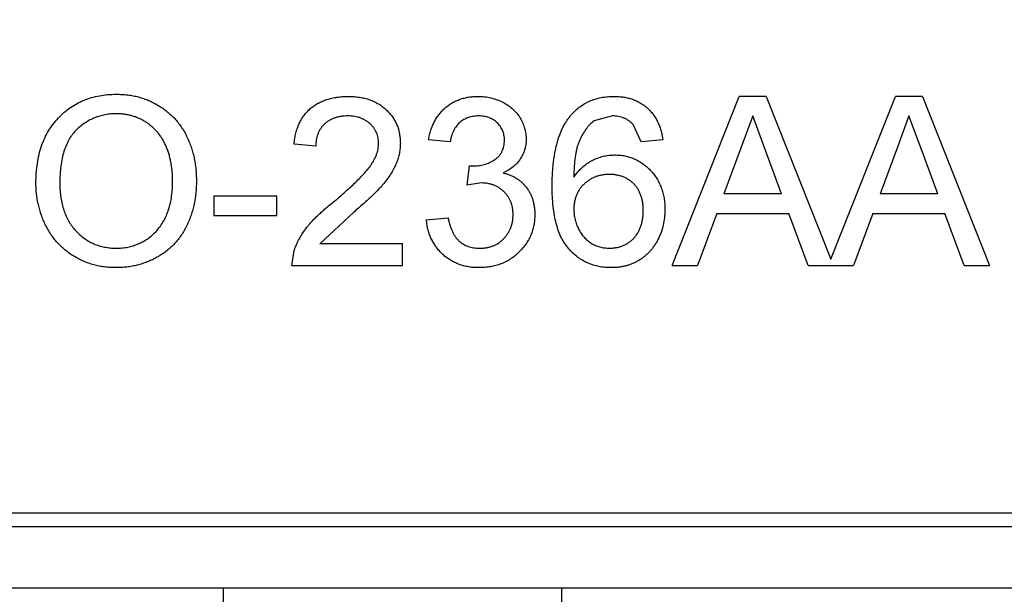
# Model space of a CAD drawing. Header units: millimetres. Extents: x -16 to 538, y -56 to 87.
# Tile 68 of 162: x 456.644 to 458.1, y 1.416 to 2.266. Entities that reach past the tile are written whole.
import ezdxf

# ---------------------------------------------------------------- set-up
doc = ezdxf.new("R2010")
doc.units = ezdxf.units.MM
doc.header["$LTSCALE"] = 1.21
doc.header["$MEASUREMENT"] = 0
doc.header["$PDMODE"] = 3
doc.header["$PDSIZE"] = 0.3125
doc.layers.get('0').update_dxf_attribs({"linetype": 'CONTINUOUS'})
doc.layers.get('DEFPOINTS').update_dxf_attribs({"linetype": 'CONTINUOUS'})
doc.layers.add('Dim', color=3, linetype='CONTINUOUS', lineweight=25)
doc.styles.get("Standard").update_dxf_attribs({"font": 'txt', "width": 0.8})
doc.dimstyles.get("Standard").update_dxf_attribs({"dimtxt": 0.15625, "dimasz": 0.1875, "dimexe": 0.125, "dimexo": 0.0625, "dimgap": 0.09, "dimtad": 0, "dimtih": 1, "dimtoh": 1, "dimzin": 4, "dimdsep": 46, "dimtxsty": 'STANDARD', "dimblk": '_FILLED', "dimblk1": '_FILLED', "dimblk2": '_FILLED', "dimcen": 0.09, "dimazin": 1, "dimtp": 0.01, "dimtm": 0.01, "dimtfac": 1, "dimtofl": 0, "dimtmove": 0, "dimatfit": 3, "dimldrblk": '_FILLED', "dimfxl": 1, "dimtolj": 1, "dimtzin": 4, "dimarcsym": 0})

# ---------------------------------------------------------------- blocks, each defined once
blk = doc.blocks.new('_FILLED')
at = {"color": 0, "linetype": 'ByBlock'}
blk.add_solid([(0, 0), (-1, 0.16667), (-1, -0.16667)], dxfattribs=at)
blk = doc.blocks.new('*D19')
at = {"color": 0, "linetype": 'ByBlock', "lineweight": -2}
for p, q in [((450.6432, 37.0225), (532.5397, 37.0225)), ((532.4147, 37.0225), (532.4147, 16.4209)), ((532.4147, -12.0275), (532.4147, 8.5742)), ((450.6432, -12.0275), (532.5397, -12.0275))]:
    blk.add_line(p, q, dxfattribs=at)
at = {"layer": 'DEFPOINTS', "color": 0, "linetype": 'ByBlock'}
for p in [(450.5807, 37.0225), (450.5807, -12.0275)]:
    blk.add_point(p, dxfattribs=at)
at = {"color": 0, "linetype": 'ByBlock', "lineweight": -2, "xscale": 2.54, "yscale": 2.54, "zscale": 2.54}
for p, rotation in [((532.4147, 37.0225), 90), ((532.4147, -12.0275), 270)]:
    blk.add_blockref('_FILLED', p, dxfattribs=dict(at, rotation=rotation))
at = {"color": 0, "linetype": 'ByBlock', "lineweight": -2, "insert": (532.4147, 12.4975), "char_height": 2.5, "attachment_point": 5, "rotation": 90}
blk.add_mtext('\\A1;49.05', dxfattribs=at)

msp = doc.modelspace()

# ---------------------------------------------------------------- linework, layer by layer
at = {"color": 7, "linetype": 'Continuous'}
for p, q in [((457.6087, 1.9025), (457.7079, 2.1525)), ((457.7477, 2.1525), (457.7079, 2.1525)), ((457.7477, 2.1525), (457.8432, 1.9119)), ((457.8432, 1.9119), (457.9387, 2.1525)), ((457.9785, 2.1525), (457.9387, 2.1525)), ((457.9785, 2.1525), (458.0777, 1.9025)), ((457.5205, 2.1236), (457.4932, 2.1162)), ((457.5628, 2.0852), (457.5512, 2.1108)), ((457.7278, 2.1236), (457.7107, 2.0774)), ((457.7462, 2.0739), (457.7278, 2.1236)), ((457.9586, 2.1236), (457.9415, 2.0774)), ((457.977, 2.0739), (457.9586, 2.1236)), ((457.082, 2.0787), (457.0499, 2.082)), ((457.2807, 2.0852), (457.2486, 2.0884)), ((457.5948, 2.0884), (457.5628, 2.0852)), ((457.7107, 2.0774), (457.6851, 2.0082)), ((457.7705, 2.0082), (457.7462, 2.0739)), ((457.9415, 2.0774), (457.9159, 2.0082)), ((458.0013, 2.0082), (457.977, 2.0739)), ((457.306, 2.0211), (457.3093, 2.0499)), ((457.3093, 2.0499), (457.314, 2.0496)), ((457.3268, 2.0245), (457.306, 2.0211)), ((457.7705, 2.0082), (457.6851, 2.0082)), ((458.0013, 2.0082), (457.9159, 2.0082)), ((457.0243, 2.005), (456.9313, 2.005)), ((456.9313, 2.005), (456.9313, 1.9762)), ((457.0243, 1.9762), (457.0243, 2.005)), ((457.1376, 1.9809), (457.0879, 1.9345)), ((457.6745, 1.9794), (457.6461, 1.9025)), ((457.6745, 1.9794), (457.7811, 1.9794)), ((457.8095, 1.9025), (457.7811, 1.9794)), ((457.9053, 1.9794), (457.8769, 1.9025)), ((457.9053, 1.9794), (458.0119, 1.9794)), ((458.0403, 1.9025), (458.0119, 1.9794)), ((456.9313, 1.9762), (457.0243, 1.9762)), ((457.2454, 1.9698), (457.2775, 1.973)), ((457.0467, 1.9025), (457.0501, 1.9247)), ((457.2102, 1.9345), (457.0879, 1.9345)), ((457.2102, 1.9025), (457.2102, 1.9345)), ((457.0467, 1.9025), (457.2102, 1.9025)), ((457.6087, 1.9025), (457.6461, 1.9025)), ((457.8095, 1.9025), (457.8769, 1.9025)), ((458.0403, 1.9025), (458.0777, 1.9025)), ((458.6043, 1.5364), (455.7872, 1.5364)), ((455.8069, 1.5167), (458.5846, 1.5167)), ((458.6757, 1.4253), (455.7157, 1.4253)), ((456.9457, 0.7753), (456.9457, 1.4253)), ((457.4457, 0.7753), (457.4457, 1.4253))]:
    msp.add_line(p, q, dxfattribs=at)
for points, knots in [([(456.6685, 2.0242), (456.6686, 2.0292), (456.6688, 2.0389), (456.6704, 2.0532), (456.6729, 2.0665), (456.6766, 2.0791), (456.6813, 2.0908), (456.6869, 2.1017), (456.6937, 2.1117), (456.7015, 2.1209), (456.7101, 2.129), (456.7193, 2.1362), (456.7292, 2.1422), (456.7396, 2.1472), (456.7507, 2.151), (456.7624, 2.1537), (456.7746, 2.1554), (456.783, 2.1556), (456.7873, 2.1557)], [0, 0, 0, 0, 0.075226, 0.146575, 0.2145, 0.27953, 0.342403, 0.403496, 0.463762, 0.523864, 0.583252, 0.641302, 0.698898, 0.756295, 0.814628, 0.874325, 0.935783, 1, 1, 1, 1]), ([(456.7873, 2.1557), (456.7901, 2.1556), (456.7957, 2.1555), (456.804, 2.1548), (456.812, 2.1535), (456.8199, 2.1517), (456.8276, 2.1493), (456.835, 2.1466), (456.8422, 2.1432), (456.8492, 2.1393), (456.8559, 2.135), (456.8622, 2.1303), (456.868, 2.1252), (456.8736, 2.1197), (456.8786, 2.1137), (456.8833, 2.1074), (456.8875, 2.1007), (456.8913, 2.0935), (456.8947, 2.0861), (456.8976, 2.0784), (456.9001, 2.0704), (456.9022, 2.0622), (456.9037, 2.0538), (456.9049, 2.0451), (456.9055, 2.0362), (456.9056, 2.0301), (456.9057, 2.0271)], [0, 0, 0, 0, 0.043099, 0.085587, 0.126908, 0.167967, 0.20845, 0.249025, 0.289281, 0.33001, 0.370598, 0.410466, 0.450033, 0.489688, 0.529116, 0.569037, 0.609703, 0.650759, 0.692509, 0.734219, 0.776707, 0.819552, 0.863351, 0.907839, 0.953334, 1, 1, 1, 1]), ([(457.0499, 2.082), (457.0503, 2.0847), (457.0509, 2.0902), (457.0525, 2.0981), (457.0547, 2.1054), (457.0574, 2.1122), (457.0607, 2.1186), (457.0645, 2.1244), (457.069, 2.1297), (457.0739, 2.1345), (457.0794, 2.1387), (457.0853, 2.1424), (457.0917, 2.1455), (457.0985, 2.1481), (457.1058, 2.15), (457.1135, 2.1514), (457.1216, 2.1523), (457.1272, 2.1524), (457.1301, 2.1525)], [0, 0, 0, 0, 0.070675, 0.137493, 0.201473, 0.262869, 0.32255, 0.380737, 0.43822, 0.495487, 0.553484, 0.611346, 0.670644, 0.731587, 0.794183, 0.859445, 0.928208, 1, 1, 1, 1]), ([(457.1301, 2.1525), (457.1329, 2.1524), (457.1386, 2.1523), (457.1468, 2.1513), (457.1545, 2.1498), (457.1618, 2.1477), (457.1687, 2.1448), (457.175, 2.1414), (457.1809, 2.1374), (457.1863, 2.1327), (457.1911, 2.1277), (457.1954, 2.1222), (457.1989, 2.1165), (457.202, 2.1105), (457.2042, 2.1041), (457.2058, 2.0975), (457.2068, 2.0906), (457.2069, 2.0859), (457.207, 2.0835)], [0, 0, 0, 0, 0.074712, 0.145539, 0.213339, 0.278615, 0.342094, 0.40389, 0.465063, 0.526577, 0.587328, 0.64638, 0.704345, 0.761672, 0.819418, 0.878039, 0.937796, 1, 1, 1, 1]), ([(457.2486, 2.0884), (457.2491, 2.0908), (457.2501, 2.0957), (457.2521, 2.1027), (457.2546, 2.1093), (457.2575, 2.1154), (457.2608, 2.1212), (457.2646, 2.1265), (457.2688, 2.1313), (457.2734, 2.1358), (457.2784, 2.1397), (457.2837, 2.1431), (457.2894, 2.146), (457.2953, 2.1483), (457.3015, 2.1502), (457.308, 2.1515), (457.3148, 2.1523), (457.3194, 2.1524), (457.3218, 2.1525)], [0, 0, 0, 0, 0.071036, 0.139343, 0.204958, 0.268332, 0.330129, 0.390664, 0.450861, 0.510587, 0.570374, 0.629455, 0.687994, 0.747581, 0.807839, 0.870034, 0.93381, 1, 1, 1, 1]), ([(457.3218, 2.1525), (457.325, 2.1524), (457.3314, 2.1522), (457.3409, 2.1505), (457.3499, 2.1478), (457.3584, 2.144), (457.3663, 2.1394), (457.3733, 2.1339), (457.3793, 2.1276), (457.3841, 2.1206), (457.388, 2.113), (457.3909, 2.1052), (457.3926, 2.0971), (457.3928, 2.0917), (457.3929, 2.0889)], [0, 0, 0, 0, 0.092054, 0.181008, 0.26913, 0.357137, 0.443549, 0.526433, 0.607453, 0.688385, 0.767854, 0.845531, 0.922529, 1, 1, 1, 1]), ([(457.4586, 2.1241), (457.4606, 2.1263), (457.4646, 2.1308), (457.4714, 2.1366), (457.4786, 2.1415), (457.4865, 2.1455), (457.4948, 2.1486), (457.5036, 2.1509), (457.513, 2.1522), (457.5194, 2.1524), (457.5226, 2.1525)], [0, 0, 0, 0, 0.125625, 0.247619, 0.368528, 0.488104, 0.609878, 0.735382, 0.864448, 1, 1, 1, 1]), ([(457.5226, 2.1525), (457.5251, 2.1524), (457.5299, 2.1523), (457.5369, 2.1515), (457.5436, 2.1502), (457.5499, 2.1483), (457.5559, 2.1459), (457.5616, 2.143), (457.5669, 2.1395), (457.5719, 2.1355), (457.5764, 2.1311), (457.5805, 2.1262), (457.5841, 2.1209), (457.5873, 2.1151), (457.5899, 2.109), (457.5921, 2.1025), (457.5937, 2.0956), (457.5944, 2.0908), (457.5948, 2.0884)], [0, 0, 0, 0, 0.068499, 0.134572, 0.198208, 0.259784, 0.319951, 0.379508, 0.438814, 0.498497, 0.558182, 0.617438, 0.677522, 0.737959, 0.80033, 0.86409, 0.930622, 1, 1, 1, 1]), ([(456.7875, 2.1268), (456.7847, 2.1268), (456.7791, 2.1267), (456.771, 2.1254), (456.7631, 2.1236), (456.7555, 2.1211), (456.7483, 2.1177), (456.7413, 2.1135), (456.7346, 2.1087), (456.7283, 2.1031), (456.7224, 2.0967), (456.7174, 2.0892), (456.7132, 2.0807), (456.7097, 2.0712), (456.707, 2.0607), (456.7052, 2.0493), (456.704, 2.0369), (456.7039, 2.0282), (456.7038, 2.0238)], [0, 0, 0, 0, 0.055943, 0.110382, 0.164048, 0.216759, 0.269601, 0.323009, 0.377581, 0.433449, 0.490922, 0.550625, 0.613117, 0.679861, 0.751358, 0.828261, 0.910795, 1, 1, 1, 1]), ([(456.8704, 2.0273), (456.8704, 2.0298), (456.8704, 2.0346), (456.8698, 2.0418), (456.8691, 2.0487), (456.868, 2.0554), (456.8665, 2.0618), (456.8649, 2.0681), (456.8628, 2.074), (456.8604, 2.0797), (456.8578, 2.0852), (456.8548, 2.0903), (456.8516, 2.0951), (456.8481, 2.0997), (456.8442, 2.1038), (456.8401, 2.1077), (456.8357, 2.1113), (456.831, 2.1145), (456.8261, 2.1174), (456.821, 2.1199), (456.8158, 2.1221), (456.8104, 2.1238), (456.8049, 2.1251), (456.7992, 2.1262), (456.7934, 2.1267), (456.7894, 2.1268), (456.7875, 2.1268)], [0, 0, 0, 0, 0.050852, 0.099752, 0.147438, 0.194086, 0.239171, 0.28334, 0.326577, 0.368936, 0.410572, 0.451051, 0.490877, 0.530044, 0.568937, 0.607578, 0.64642, 0.685679, 0.724799, 0.763513, 0.802173, 0.84074, 0.879649, 0.919071, 0.959098, 1, 1, 1, 1]), ([(457.1294, 2.1236), (457.1276, 2.1236), (457.1242, 2.1235), (457.1192, 2.1229), (457.1145, 2.1221), (457.1101, 2.1207), (457.1059, 2.1191), (457.102, 2.117), (457.0983, 2.1146), (457.095, 2.1118), (457.0919, 2.1086), (457.0893, 2.1052), (457.0871, 2.1015), (457.0853, 2.0975), (457.0838, 2.0932), (457.0827, 2.0887), (457.0822, 2.0838), (457.082, 2.0805), (457.082, 2.0787)], [0, 0, 0, 0, 0.070696, 0.138358, 0.20337, 0.2657, 0.327256, 0.386512, 0.445858, 0.505173, 0.56378, 0.622343, 0.680824, 0.739795, 0.800801, 0.864239, 0.930631, 1, 1, 1, 1]), ([(457.1749, 2.0832), (457.1749, 2.0846), (457.1748, 2.0873), (457.1742, 2.0914), (457.1733, 2.0952), (457.1718, 2.0989), (457.1701, 2.1025), (457.1679, 2.1058), (457.1653, 2.109), (457.1623, 2.112), (457.1591, 2.1147), (457.1555, 2.1171), (457.1518, 2.1191), (457.1478, 2.1208), (457.1435, 2.122), (457.139, 2.1229), (457.1342, 2.1235), (457.131, 2.1236), (457.1294, 2.1236)], [0, 0, 0, 0, 0.061762, 0.121174, 0.179421, 0.236843, 0.294322, 0.353191, 0.412721, 0.474522, 0.537057, 0.599591, 0.662367, 0.725246, 0.790316, 0.857724, 0.927232, 1, 1, 1, 1]), ([(457.3228, 2.1236), (457.3201, 2.1235), (457.3149, 2.1233), (457.3075, 2.1214), (457.3008, 2.1184), (457.2958, 2.1149), (457.2923, 2.1115), (457.2898, 2.1086), (457.2877, 2.1054), (457.2858, 2.102), (457.2841, 2.0982), (457.2827, 2.0941), (457.2815, 2.0898), (457.281, 2.0867), (457.2807, 2.0852)], [0, 0, 0, 0, 0.127797, 0.246795, 0.362284, 0.477652, 0.536237, 0.59559, 0.656344, 0.719085, 0.784349, 0.852876, 0.924551, 1, 1, 1, 1]), ([(457.3608, 2.0879), (457.3608, 2.0891), (457.3608, 2.0916), (457.3602, 2.0953), (457.3594, 2.0987), (457.3582, 2.102), (457.3567, 2.1051), (457.3548, 2.1081), (457.3527, 2.1109), (457.3502, 2.1135), (457.3475, 2.1159), (457.3445, 2.1179), (457.3414, 2.1198), (457.338, 2.1211), (457.3345, 2.1222), (457.3307, 2.123), (457.3268, 2.1236), (457.3241, 2.1236), (457.3228, 2.1236)], [0, 0, 0, 0, 0.065093, 0.127304, 0.188122, 0.247131, 0.306077, 0.365678, 0.426103, 0.487841, 0.550317, 0.611805, 0.672737, 0.734883, 0.79768, 0.862475, 0.929775, 1, 1, 1, 1]), ([(457.4313, 2.0195), (457.4314, 2.0224), (457.4314, 2.0282), (457.4318, 2.0368), (457.4322, 2.045), (457.433, 2.0529), (457.4339, 2.0605), (457.4352, 2.0678), (457.4365, 2.0748), (457.4381, 2.0815), (457.4399, 2.0879), (457.4419, 2.094), (457.4441, 2.0998), (457.4466, 2.1053), (457.4492, 2.1104), (457.4521, 2.1153), (457.4552, 2.1198), (457.4575, 2.1227), (457.4586, 2.1241)], [0, 0, 0, 0, 0.080034, 0.157854, 0.232564, 0.304731, 0.374384, 0.441663, 0.506048, 0.568692, 0.628715, 0.687238, 0.743227, 0.797567, 0.850239, 0.901629, 0.951067, 1, 1, 1, 1]), ([(457.4932, 2.1162), (457.4912, 2.1145), (457.4869, 2.1109), (457.4813, 2.1044), (457.4763, 2.0967), (457.4726, 2.0896), (457.47, 2.0832), (457.4683, 2.0777), (457.4669, 2.0716), (457.4657, 2.065), (457.4647, 2.0578), (457.464, 2.0501), (457.4635, 2.0417), (457.4634, 2.0359), (457.4634, 2.033)], [0, 0, 0, 0, 0.088609, 0.181893, 0.280787, 0.38702, 0.444107, 0.506454, 0.574396, 0.647656, 0.726426, 0.811458, 0.90278, 1, 1, 1, 1]), ([(457.5512, 2.1108), (457.5501, 2.1118), (457.5481, 2.1138), (457.5447, 2.1165), (457.5411, 2.1187), (457.5373, 2.1205), (457.5334, 2.1219), (457.5293, 2.1229), (457.525, 2.1235), (457.522, 2.1236), (457.5205, 2.1236)], [0, 0, 0, 0, 0.128545, 0.252818, 0.375212, 0.497113, 0.618546, 0.742222, 0.869458, 1, 1, 1, 1]), ([(457.1077, 1.996), (457.1109, 1.9987), (457.1171, 2.0039), (457.1259, 2.0116), (457.1339, 2.0188), (457.141, 2.0256), (457.1473, 2.0318), (457.1527, 2.0376), (457.1574, 2.0428), (457.1613, 2.0477), (457.1646, 2.0523), (457.1673, 2.0569), (457.1696, 2.0613), (457.1716, 2.0658), (457.1731, 2.0702), (457.1741, 2.0745), (457.1748, 2.0789), (457.1749, 2.0817), (457.1749, 2.0832)], [0, 0, 0, 0, 0.11141, 0.214526, 0.309417, 0.396087, 0.474284, 0.544374, 0.60642, 0.660582, 0.709794, 0.756451, 0.800767, 0.843168, 0.884295, 0.923885, 0.962359, 1, 1, 1, 1]), ([(457.207, 2.0835), (457.2069, 2.081), (457.2068, 2.076), (457.2057, 2.0686), (457.2039, 2.0613), (457.2014, 2.054), (457.1981, 2.0466), (457.1939, 2.0391), (457.1886, 2.0314), (457.1836, 2.0249), (457.1789, 2.0194), (457.1748, 2.0149), (457.17, 2.0101), (457.1647, 2.0049), (457.1587, 1.9994), (457.1523, 1.9935), (457.1451, 1.9873), (457.1402, 1.9831), (457.1376, 1.9809)], [0, 0, 0, 0, 0.057945, 0.116018, 0.174826, 0.234683, 0.296827, 0.364061, 0.436192, 0.51426, 0.556976, 0.604856, 0.657675, 0.715751, 0.77884, 0.847501, 0.921228, 1, 1, 1, 1]), ([(457.314, 2.0496), (457.3169, 2.0497), (457.3227, 2.0499), (457.3311, 2.0517), (457.3391, 2.0546), (457.3453, 2.0581), (457.3499, 2.0613), (457.3527, 2.0642), (457.3553, 2.0673), (457.3573, 2.0709), (457.359, 2.0747), (457.36, 2.0788), (457.3608, 2.0832), (457.3608, 2.0863), (457.3608, 2.0879)], [0, 0, 0, 0, 0.129789, 0.254605, 0.378435, 0.50292, 0.565018, 0.624848, 0.683448, 0.742765, 0.802757, 0.86522, 0.930779, 1, 1, 1, 1]), ([(457.3929, 2.0889), (457.3928, 2.0863), (457.3926, 2.0812), (457.3909, 2.0737), (457.3882, 2.0666), (457.3844, 2.0599), (457.3796, 2.0537), (457.3736, 2.0481), (457.3667, 2.0432), (457.3615, 2.0407), (457.3588, 2.0393)], [0, 0, 0, 0, 0.121951, 0.240787, 0.35855, 0.479066, 0.601519, 0.727551, 0.859932, 1, 1, 1, 1]), ([(457.4634, 2.033), (457.4653, 2.0356), (457.469, 2.0408), (457.4755, 2.0476), (457.4826, 2.0534), (457.4904, 2.058), (457.4985, 2.0615), (457.5069, 2.0641), (457.5154, 2.0656), (457.5212, 2.0658), (457.5241, 2.0659)], [0, 0, 0, 0, 0.13549, 0.265229, 0.390778, 0.51542, 0.638317, 0.759642, 0.878902, 1, 1, 1, 1]), ([(457.5241, 2.0659), (457.5266, 2.0659), (457.5316, 2.0657), (457.5389, 2.0647), (457.5459, 2.0628), (457.5526, 2.0604), (457.559, 2.0571), (457.5652, 2.0533), (457.571, 2.0486), (457.5765, 2.0434), (457.5816, 2.0375), (457.586, 2.0312), (457.5897, 2.0245), (457.5927, 2.0173), (457.5951, 2.0098), (457.5968, 2.0018), (457.5978, 1.9935), (457.5979, 1.9877), (457.598, 1.9848)], [0, 0, 0, 0, 0.061347, 0.121203, 0.179863, 0.238152, 0.296252, 0.35519, 0.415676, 0.478379, 0.541524, 0.603977, 0.666513, 0.729491, 0.79371, 0.859736, 0.928449, 1, 1, 1, 1]), ([(457.3588, 2.0393), (457.3606, 2.0389), (457.3641, 2.038), (457.3691, 2.0362), (457.3739, 2.034), (457.3784, 2.0316), (457.3825, 2.0287), (457.3864, 2.0255), (457.39, 2.0219), (457.3932, 2.0181), (457.3962, 2.014), (457.3987, 2.0095), (457.4009, 2.0048), (457.4027, 1.9999), (457.404, 1.9947), (457.405, 1.9892), (457.4056, 1.9835), (457.4057, 1.9797), (457.4057, 1.9777)], [0, 0, 0, 0, 0.065828, 0.128938, 0.190858, 0.251186, 0.310974, 0.37005, 0.429672, 0.489507, 0.549975, 0.610075, 0.670915, 0.732909, 0.796711, 0.861825, 0.929892, 1, 1, 1, 1]), ([(456.7871, 1.8993), (456.7842, 1.8993), (456.7785, 1.8994), (456.7701, 1.9002), (456.7619, 1.9015), (456.754, 1.9034), (456.7462, 1.9058), (456.7387, 1.9087), (456.7315, 1.9121), (456.7245, 1.916), (456.7178, 1.9205), (456.7115, 1.9253), (456.7057, 1.9305), (456.7003, 1.9361), (456.6952, 1.942), (456.6906, 1.9484), (456.6864, 1.9552), (456.6827, 1.9623), (456.6793, 1.9696), (456.6765, 1.9771), (456.674, 1.9847), (456.672, 1.9924), (456.6704, 2.0002), (456.6694, 2.0081), (456.6686, 2.0161), (456.6685, 2.0215), (456.6685, 2.0242)], [0, 0, 0, 0, 0.044697, 0.088534, 0.131409, 0.173814, 0.215715, 0.257247, 0.298848, 0.340604, 0.382029, 0.42297, 0.463632, 0.504048, 0.544591, 0.584964, 0.626265, 0.667979, 0.709943, 0.751382, 0.792619, 0.833948, 0.875008, 0.916446, 0.957907, 1, 1, 1, 1]), ([(456.7038, 2.0238), (456.7038, 2.0202), (456.7039, 2.0131), (456.7051, 2.0029), (456.707, 1.9932), (456.7095, 1.984), (456.7129, 1.9756), (456.7169, 1.9676), (456.7218, 1.9603), (456.7273, 1.9536), (456.7334, 1.9476), (456.7399, 1.9424), (456.7469, 1.938), (456.7542, 1.9344), (456.7618, 1.9316), (456.7699, 1.9296), (456.7783, 1.9283), (456.784, 1.9282), (456.787, 1.9281)], [0, 0, 0, 0, 0.075964, 0.148125, 0.217201, 0.2833, 0.347202, 0.4093, 0.470426, 0.531588, 0.591739, 0.650258, 0.707303, 0.764208, 0.821148, 0.879119, 0.938423, 1, 1, 1, 1]), ([(456.787, 1.9281), (456.7899, 1.9282), (456.7958, 1.9283), (456.8043, 1.9295), (456.8124, 1.9316), (456.8202, 1.9344), (456.8275, 1.9381), (456.8345, 1.9425), (456.8409, 1.9479), (456.8471, 1.9539), (456.8526, 1.9607), (456.8574, 1.9682), (456.8614, 1.9764), (456.8648, 1.9853), (456.8673, 1.9949), (456.8692, 2.0051), (456.8703, 2.016), (456.8704, 2.0235), (456.8704, 2.0273)], [0, 0, 0, 0, 0.061055, 0.119545, 0.176806, 0.232956, 0.288583, 0.344667, 0.401662, 0.46054, 0.520477, 0.581213, 0.643431, 0.707961, 0.775371, 0.846414, 0.921152, 1, 1, 1, 1]), ([(456.9057, 2.0271), (456.9056, 2.024), (456.9055, 2.0178), (456.9048, 2.0088), (456.9036, 2), (456.902, 1.9914), (456.8998, 1.9831), (456.8972, 1.975), (456.8941, 1.9672), (456.8906, 1.9596), (456.8866, 1.9524), (456.8822, 1.9456), (456.8773, 1.9393), (456.8722, 1.9334), (456.8666, 1.928), (456.8605, 1.923), (456.8541, 1.9185), (456.8474, 1.9145), (456.8403, 1.9109), (456.8331, 1.9078), (456.8258, 1.9051), (456.8183, 1.903), (456.8107, 1.9013), (456.803, 1.9001), (456.7951, 1.8994), (456.7898, 1.8993), (456.7871, 1.8993)], [0, 0, 0, 0, 0.04756, 0.093962, 0.139112, 0.183626, 0.227457, 0.270703, 0.313611, 0.35626, 0.398366, 0.439557, 0.480045, 0.519888, 0.559658, 0.599421, 0.639208, 0.679668, 0.72002, 0.759859, 0.79956, 0.839199, 0.878956, 0.918794, 0.959083, 1, 1, 1, 1]), ([(457.3736, 1.9779), (457.3736, 1.9796), (457.3735, 1.9828), (457.3729, 1.9876), (457.3719, 1.9921), (457.3704, 1.9964), (457.3686, 2.0005), (457.3663, 2.0043), (457.3636, 2.008), (457.3605, 2.0113), (457.3571, 2.0144), (457.3534, 2.0171), (457.3495, 2.0194), (457.3454, 2.0212), (457.3411, 2.0227), (457.3365, 2.0237), (457.3317, 2.0244), (457.3284, 2.0244), (457.3268, 2.0245)], [0, 0, 0, 0, 0.067051, 0.13118, 0.193722, 0.254499, 0.314763, 0.375117, 0.436023, 0.498297, 0.560571, 0.621619, 0.681973, 0.742853, 0.804272, 0.867473, 0.932273, 1, 1, 1, 1]), ([(457.5153, 2.0371), (457.5135, 2.0371), (457.51, 2.037), (457.5049, 2.0362), (457.5, 2.0352), (457.4952, 2.0336), (457.4907, 2.0316), (457.4864, 2.0291), (457.4823, 2.0262), (457.4784, 2.0229), (457.4749, 2.0192), (457.4718, 2.0152), (457.4692, 2.0109), (457.467, 2.0064), (457.4654, 2.0015), (457.4643, 1.9964), (457.4635, 1.991), (457.4634, 1.9873), (457.4634, 1.9854)], [0, 0, 0, 0, 0.064812, 0.127718, 0.189086, 0.249562, 0.309738, 0.370215, 0.431085, 0.493911, 0.55657, 0.617553, 0.678119, 0.739063, 0.801665, 0.864956, 0.93089, 1, 1, 1, 1]), ([(457.566, 1.9838), (457.5659, 1.9858), (457.5659, 1.9897), (457.5652, 1.9954), (457.5642, 2.0009), (457.5626, 2.0059), (457.5607, 2.0107), (457.5584, 2.0151), (457.5556, 2.0192), (457.5524, 2.0229), (457.5489, 2.0262), (457.545, 2.0291), (457.5408, 2.0316), (457.5363, 2.0336), (457.5315, 2.0352), (457.5263, 2.0363), (457.5209, 2.037), (457.5172, 2.0371), (457.5153, 2.0371)], [0, 0, 0, 0, 0.072229, 0.141252, 0.207439, 0.270245, 0.331238, 0.391254, 0.450152, 0.509008, 0.567734, 0.625726, 0.683708, 0.742407, 0.803094, 0.865865, 0.931379, 1, 1, 1, 1]), ([(457.519, 1.8993), (457.5158, 1.8993), (457.5096, 1.8995), (457.5006, 1.9008), (457.4919, 1.903), (457.4838, 1.9061), (457.476, 1.91), (457.4687, 1.9149), (457.4619, 1.9206), (457.4556, 1.9272), (457.4498, 1.9348), (457.4448, 1.9436), (457.4406, 1.9535), (457.4372, 1.9646), (457.4346, 1.9767), (457.4327, 1.99), (457.4316, 2.0044), (457.4314, 2.0143), (457.4313, 2.0195)], [0, 0, 0, 0, 0.056157, 0.110133, 0.162537, 0.213912, 0.265146, 0.31651, 0.369179, 0.423123, 0.479276, 0.538691, 0.601978, 0.670125, 0.74365, 0.82281, 0.908261, 1, 1, 1, 1]), ([(457.0501, 1.9247), (457.0511, 1.9276), (457.0533, 1.9336), (457.0577, 1.9422), (457.0628, 1.9508), (457.0678, 1.9577), (457.0724, 1.9633), (457.0763, 1.9676), (457.0805, 1.9721), (457.0852, 1.9766), (457.0903, 1.9813), (457.0957, 1.9862), (457.1015, 1.9911), (457.1056, 1.9943), (457.1077, 1.996)], [0, 0, 0, 0, 0.100388, 0.204407, 0.310686, 0.422157, 0.480685, 0.543238, 0.6095, 0.679555, 0.753841, 0.831641, 0.913813, 1, 1, 1, 1]), ([(457.4634, 1.9854), (457.4635, 1.9829), (457.4637, 1.978), (457.465, 1.9706), (457.4672, 1.9633), (457.4703, 1.9564), (457.474, 1.9499), (457.4784, 1.9442), (457.4835, 1.9393), (457.4891, 1.9352), (457.4953, 1.932), (457.502, 1.9297), (457.5091, 1.9284), (457.514, 1.9282), (457.5165, 1.9281)], [0, 0, 0, 0, 0.086177, 0.171222, 0.257573, 0.34515, 0.431508, 0.513644, 0.593539, 0.672806, 0.752058, 0.831493, 0.913823, 1, 1, 1, 1]), ([(457.5165, 1.9281), (457.5183, 1.9282), (457.5218, 1.9283), (457.5269, 1.929), (457.5318, 1.9301), (457.5364, 1.9318), (457.5408, 1.9339), (457.5449, 1.9365), (457.5487, 1.9395), (457.5523, 1.943), (457.5555, 1.9469), (457.5583, 1.9512), (457.5607, 1.9558), (457.5626, 1.9608), (457.5641, 1.9661), (457.5652, 1.9717), (457.5659, 1.9776), (457.5659, 1.9817), (457.566, 1.9838)], [0, 0, 0, 0, 0.063965, 0.124854, 0.184383, 0.242748, 0.2999, 0.357059, 0.415719, 0.475258, 0.535508, 0.596291, 0.657728, 0.721052, 0.786261, 0.853834, 0.925318, 1, 1, 1, 1]), ([(457.598, 1.9848), (457.5979, 1.9809), (457.5976, 1.9733), (457.5957, 1.9621), (457.5925, 1.9513), (457.5887, 1.9427), (457.5852, 1.9361), (457.5822, 1.9315), (457.579, 1.9272), (457.5757, 1.9231), (457.572, 1.9194), (457.5681, 1.9159), (457.564, 1.9128), (457.5596, 1.91), (457.5551, 1.9075), (457.5504, 1.9053), (457.5455, 1.9034), (457.5405, 1.9019), (457.5353, 1.9007), (457.53, 1.8999), (457.5246, 1.8993), (457.5209, 1.8993), (457.519, 1.8993)], [0, 0, 0, 0, 0.088899, 0.17544, 0.261633, 0.34801, 0.390819, 0.432814, 0.473776, 0.514166, 0.554107, 0.594121, 0.63362, 0.673585, 0.71348, 0.75336, 0.792891, 0.833007, 0.873643, 0.914893, 0.95695, 1, 1, 1, 1]), ([(457.3232, 1.8993), (457.3206, 1.8993), (457.3154, 1.8994), (457.3079, 1.9004), (457.3006, 1.9019), (457.2937, 1.9041), (457.2872, 1.9068), (457.281, 1.9102), (457.2751, 1.9142), (457.2697, 1.9188), (457.2646, 1.9239), (457.2601, 1.9294), (457.2563, 1.9352), (457.2529, 1.9414), (457.2501, 1.948), (457.248, 1.9549), (457.2464, 1.9622), (457.2458, 1.9672), (457.2454, 1.9698)], [0, 0, 0, 0, 0.067794, 0.133464, 0.196934, 0.258481, 0.319787, 0.380431, 0.44099, 0.502867, 0.564806, 0.625526, 0.685604, 0.746041, 0.807347, 0.869717, 0.93379, 1, 1, 1, 1]), ([(457.2775, 1.973), (457.2779, 1.9711), (457.2787, 1.9673), (457.2803, 1.962), (457.282, 1.957), (457.2841, 1.9526), (457.2861, 1.9484), (457.2885, 1.9448), (457.2911, 1.9415), (457.2938, 1.9386), (457.2968, 1.9361), (457.3001, 1.9339), (457.3035, 1.9321), (457.3073, 1.9307), (457.3112, 1.9295), (457.3154, 1.9287), (457.3198, 1.9282), (457.3228, 1.9281), (457.3244, 1.9281)], [0, 0, 0, 0, 0.082566, 0.15976, 0.233155, 0.301356, 0.365752, 0.426437, 0.484185, 0.539549, 0.593156, 0.647048, 0.701446, 0.757, 0.81384, 0.873058, 0.934963, 1, 1, 1, 1]), ([(457.4057, 1.9777), (457.4056, 1.975), (457.4055, 1.9697), (457.4044, 1.9619), (457.4025, 1.9545), (457.4, 1.9473), (457.3967, 1.9405), (457.3926, 1.934), (457.3878, 1.9278), (457.3824, 1.922), (457.3764, 1.9166), (457.37, 1.912), (457.3631, 1.908), (457.3559, 1.9048), (457.3483, 1.9023), (457.3403, 1.9005), (457.3319, 1.8995), (457.3261, 1.8993), (457.3232, 1.8993)], [0, 0, 0, 0, 0.063503, 0.124805, 0.18492, 0.244376, 0.303775, 0.364133, 0.425376, 0.488388, 0.551743, 0.61386, 0.67564, 0.737737, 0.800417, 0.864658, 0.930985, 1, 1, 1, 1]), ([(457.3244, 1.9281), (457.3262, 1.9281), (457.3298, 1.9282), (457.3349, 1.9289), (457.3399, 1.93), (457.3445, 1.9316), (457.3488, 1.9336), (457.3529, 1.9361), (457.3567, 1.939), (457.3602, 1.9424), (457.3634, 1.9461), (457.3661, 1.95), (457.3685, 1.9541), (457.3704, 1.9584), (457.3718, 1.963), (457.3729, 1.9678), (457.3736, 1.9728), (457.3736, 1.9762), (457.3736, 1.9779)], [0, 0, 0, 0, 0.069461, 0.135658, 0.19962, 0.261651, 0.322053, 0.38234, 0.443223, 0.50493, 0.56682, 0.6276, 0.687476, 0.747351, 0.808174, 0.870133, 0.933721, 1, 1, 1, 1])]:
    msp.add_open_spline(points, degree=3, knots=knots, dxfattribs=at)

# ---------------------------------------------------------------- dimensions: what is measured, and where the dimension line sits
at = {"layer": 'Dim'}
dim = msp.add_linear_dim(base=(532.4147, -12.0275), p1=(450.5807, 37.0225), p2=(450.5807, -12.0275), angle=90, dimstyle='STANDARD', override={"dimtxt": 2.5, "dimasz": 2.54, "dimtih": 0, "dimtoh": 0, "dimzin": 0, "dimcen": 0.198, "dimadec": 0, "dimazin": 0, "dimtp": 0, "dimtm": 0, "dimtdec": 4, "dimtzin": 0}, dxfattribs=at)
dim.commit()
dim.dimension.update_dxf_attribs({"geometry": '*D19', "text_midpoint": (532.4147, 12.4975)})

doc.saveas('drawing.dxf')
